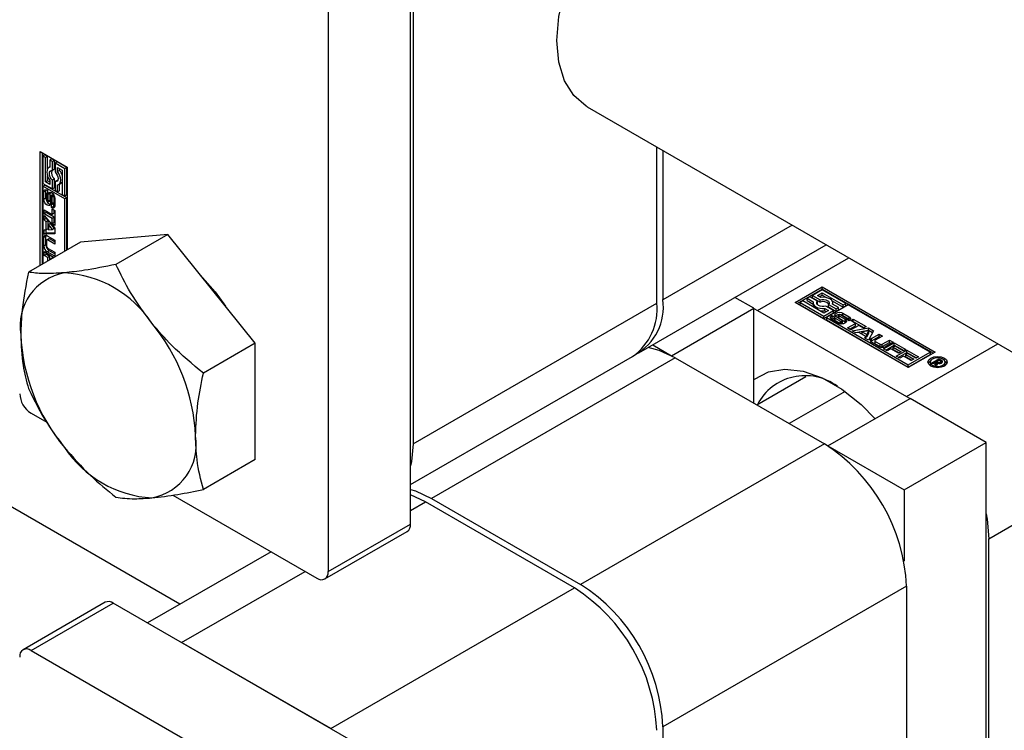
# Model space of a CAD drawing. Header units: millimetres. Extents: x 0 to 25230, y 0 to 17820.
# Tile 184 of 244: x 17348 to 17415, y 10635 to 10683. Entities that reach past the tile are written whole.
import ezdxf

# ---------------------------------------------------------------- set-up
doc = ezdxf.new("R2010")
doc.units = ezdxf.units.MM
doc.linetypes.add('SLD-Sólida', pattern=[0])

msp = doc.modelspace()

# ---------------------------------------------------------------- linework, layer by layer
at = {"color": 7, "linetype": 'SLD-Sólida', "lineweight": 25, "ltscale": 30}
for p, q in [((17358.592, 10643.239), (16303.763, 11252.178)), ((17374.449, 10648.752), (17374.449, 10704.113)), ((17368.792, 10700.848), (17368.792, 10645.486)), ((17374.626, 10698.377), (17374.626, 10654.284)), ((17386.597, 10677.467), (18472.233, 10050.743)), ((17391.385, 10663.958), (17391.385, 10674.703)), ((17391.809, 10674.458), (17391.809, 10664.203)), ((17348.993, 10674.39), (17350.85, 10673.318)), ((17348.993, 10666.558), (17348.993, 10674.39)), ((17349.135, 10674.308), (17349.135, 10666.639)), ((17349.31, 10674.168), (17349.169, 10674.086)), ((17349.169, 10674.086), (17349.169, 10672.208)), ((17349.344, 10673.985), (17349.169, 10674.086)), ((17349.485, 10674.067), (17349.31, 10674.168)), ((17349.485, 10674.067), (17349.344, 10673.985)), ((17349.344, 10672.309), (17349.344, 10673.985)), ((17349.485, 10673.187), (17349.485, 10674.067)), ((17349.8, 10673.885), (17349.659, 10673.803)), ((17349.659, 10673.803), (17349.659, 10673.324)), ((17349.834, 10673.702), (17349.659, 10673.803)), ((17349.976, 10673.784), (17349.8, 10673.885)), ((17349.976, 10673.784), (17349.834, 10673.702)), ((17349.976, 10673.176), (17349.976, 10673.784)), ((17349.659, 10673.34), (17349.584, 10673.297)), ((17349.834, 10673.095), (17349.834, 10673.702)), ((17349.976, 10673.176), (17349.834, 10673.095)), ((17350.151, 10673.683), (17350.009, 10673.601)), ((17350.009, 10673.601), (17350.009, 10672.994)), ((17350.675, 10673.217), (17350.009, 10673.601)), ((17350.816, 10673.298), (17350.151, 10673.683)), ((17350.185, 10673.298), (17350.5, 10673.116)), ((17350.185, 10673.021), (17350.185, 10673.298)), ((17350.326, 10673.102), (17350.185, 10673.021)), ((17350.326, 10673.102), (17350.326, 10673.216)), ((17350.5, 10673.116), (17350.5, 10671.439)), ((17350.816, 10673.298), (17350.675, 10673.217)), ((17350.675, 10671.338), (17350.675, 10673.217)), ((17350.816, 10671.42), (17350.816, 10673.298)), ((17350.85, 10673.318), (17350.85, 10667.629)), ((17349.485, 10672.39), (17349.485, 10672.741)), ((17349.976, 10672.513), (17349.834, 10672.431)), ((17349.834, 10671.823), (17349.834, 10672.431)), ((17349.976, 10671.905), (17349.976, 10672.513)), ((17349.169, 10672.208), (17349.834, 10671.823)), ((17349.169, 10672.005), (17349.31, 10672.087)), ((17350.675, 10671.136), (17349.169, 10672.005)), ((17349.169, 10672.005), (17349.169, 10666.659)), ((17350.816, 10671.217), (17349.31, 10672.087)), ((17349.485, 10672.39), (17349.344, 10672.309)), ((17349.659, 10672.127), (17349.344, 10672.309)), ((17349.659, 10672.29), (17349.485, 10672.39)), ((17349.659, 10672.404), (17349.659, 10672.127)), ((17349.976, 10671.905), (17349.834, 10671.823)), ((17350.151, 10672.411), (17350.009, 10672.33)), ((17350.009, 10672.33), (17350.009, 10671.722)), ((17350.193, 10672.406), (17350.151, 10672.411)), ((17350.185, 10671.621), (17350.185, 10672.1)), ((17350.259, 10672.128), (17350.401, 10672.209)), ((17350.326, 10671.703), (17350.326, 10672.166)), ((17349.385, 10671.688), (17349.243, 10671.606)), ((17349.243, 10671.101), (17349.243, 10671.606)), ((17349.385, 10671.183), (17349.243, 10671.101)), ((17349.385, 10671.183), (17349.385, 10671.688)), ((17349.433, 10671.46), (17349.433, 10671.028)), ((17349.483, 10671.542), (17349.456, 10671.527)), ((17349.483, 10671.54), (17349.466, 10671.53)), ((17349.483, 10671.528), (17349.48, 10671.526)), ((17349.483, 10671.524), (17349.48, 10671.526)), ((17349.483, 10671.733), (17349.483, 10671.524)), ((17349.53, 10670.968), (17349.54, 10671.436)), ((17349.682, 10671.517), (17349.54, 10671.436)), ((17349.672, 10671.05), (17349.682, 10671.517)), ((17349.695, 10671.598), (17349.682, 10671.517)), ((17349.713, 10671.3), (17349.703, 10670.829)), ((17349.878, 10671.447), (17349.737, 10671.365)), ((17349.881, 10671.448), (17349.74, 10671.367)), ((17349.903, 10671.445), (17349.762, 10671.364)), ((17349.924, 10671.413), (17349.787, 10671.335)), ((17349.944, 10671.372), (17349.803, 10671.29)), ((17349.949, 10671.33), (17349.807, 10671.249)), ((17349.807, 10670.816), (17349.807, 10671.249)), ((17349.949, 10670.898), (17349.949, 10671.33)), ((17350, 10671.171), (17350, 10670.666)), ((17350.009, 10671.722), (17350.185, 10671.621)), ((17350.326, 10671.703), (17350.185, 10671.621)), ((17350.5, 10671.439), (17350.675, 10671.338)), ((17350.816, 10671.42), (17350.675, 10671.338)), ((17350.816, 10671.217), (17350.675, 10671.136)), ((17350.675, 10667.528), (17350.675, 10671.136)), ((17350.816, 10667.61), (17350.816, 10671.217)), ((17349.267, 10670.392), (17349.82, 10670.072)), ((17349.267, 10670.116), (17349.267, 10670.392)), ((17349.503, 10670.906), (17349.645, 10670.988)), ((17349.646, 10670.988), (17349.504, 10670.907)), ((17349.662, 10671.007), (17349.52, 10670.926)), ((17349.672, 10671.05), (17349.53, 10670.968)), ((17349.645, 10670.988), (17349.646, 10670.988)), ((17349.759, 10670.54), (17349.759, 10670.75)), ((17349.9, 10670.622), (17349.759, 10670.54)), ((17349.785, 10670.749), (17349.926, 10670.831)), ((17349.936, 10670.842), (17349.795, 10670.761)), ((17349.946, 10670.867), (17349.804, 10670.786)), ((17349.949, 10670.898), (17349.807, 10670.816)), ((17349.82, 10670.447), (17349.999, 10670.344)), ((17349.82, 10670.072), (17349.82, 10670.447)), ((17349.9, 10670.816), (17349.9, 10670.622)), ((17349.409, 10670.197), (17349.267, 10670.116)), ((17349.82, 10669.797), (17349.267, 10670.116)), ((17349.267, 10670.003), (17349.999, 10669.131)), ((17349.267, 10669.708), (17349.267, 10670.003)), ((17349.409, 10669.79), (17349.267, 10669.708)), ((17349.39, 10669.561), (17349.267, 10669.708)), ((17349.409, 10670.197), (17349.409, 10670.31)), ((17349.961, 10669.878), (17349.409, 10670.197)), ((17349.409, 10669.79), (17349.409, 10669.834)), ((17349.531, 10669.643), (17349.409, 10669.79)), ((17349.961, 10670.154), (17349.82, 10670.072)), ((17349.961, 10669.878), (17349.82, 10669.797)), ((17349.82, 10669.422), (17349.82, 10669.797)), ((17349.961, 10670.154), (17349.961, 10670.365)), ((17349.961, 10669.503), (17349.961, 10669.878)), ((17349.999, 10670.344), (17349.999, 10669.319)), ((17349.531, 10669.643), (17349.39, 10669.561)), ((17349.39, 10669.005), (17349.39, 10669.561)), ((17349.531, 10669.087), (17349.39, 10669.005)), ((17349.531, 10669.087), (17349.531, 10669.643)), ((17349.691, 10669.455), (17349.549, 10669.373)), ((17349.839, 10669.024), (17349.549, 10669.373)), ((17349.549, 10669.373), (17349.549, 10669.01)), ((17349.981, 10669.106), (17349.691, 10669.455)), ((17349.961, 10669.503), (17349.82, 10669.422)), ((17349.999, 10669.319), (17349.82, 10669.422)), ((17349.981, 10669.106), (17349.839, 10669.024)), ((17349.999, 10669.482), (17349.961, 10669.503)), ((17349.999, 10669.131), (17349.999, 10668.732)), ((17400.691, 10669.331), (17391.809, 10664.203)), ((17349.386, 10668.552), (17349.244, 10668.471)), ((17349.244, 10667.886), (17349.244, 10668.471)), ((17349.267, 10669), (17349.39, 10669.005)), ((17349.267, 10668.705), (17349.267, 10669)), ((17349.409, 10668.787), (17349.267, 10668.705)), ((17349.999, 10668.732), (17349.267, 10668.705)), ((17349.386, 10667.967), (17349.386, 10668.552)), ((17349.409, 10668.787), (17349.409, 10669.016)), ((17349.999, 10668.809), (17349.409, 10668.787)), ((17349.587, 10668.397), (17349.445, 10668.316)), ((17349.471, 10668.601), (17349.999, 10668.296)), ((17349.638, 10668.392), (17349.497, 10668.31)), ((17349.549, 10669.01), (17349.839, 10669.024)), ((17349.999, 10668.184), (17349.638, 10668.392)), ((17357.762, 10668.687), (17351.751, 10668.15)), ((17357.762, 10668.687), (17354.197, 10666.629)), ((17363.772, 10661.21), (17357.762, 10668.687)), ((17351.751, 10668.15), (17348.187, 10666.092)), ((17349.386, 10667.967), (17349.244, 10667.886)), ((17349.424, 10668.269), (17349.424, 10667.88)), ((17349.999, 10668.021), (17349.497, 10668.31)), ((17349.497, 10667.754), (17349.999, 10667.465)), ((17349.999, 10668.296), (17349.999, 10668.021)), ((17390.152, 10660.54), (17403.035, 10667.978)), ((17349.267, 10667.515), (17349.959, 10667.115)), ((17349.267, 10667.241), (17349.267, 10667.515)), ((17349.409, 10667.323), (17349.267, 10667.241)), ((17349.516, 10667.097), (17349.267, 10667.241)), ((17349.409, 10667.323), (17349.409, 10667.433)), ((17349.658, 10667.179), (17349.409, 10667.323)), ((17349.612, 10667.575), (17349.471, 10667.494)), ((17349.999, 10667.189), (17349.471, 10667.494)), ((17349.658, 10667.179), (17349.516, 10667.097)), ((17349.516, 10666.86), (17349.516, 10667.097)), ((17349.999, 10667.352), (17349.612, 10667.575)), ((17349.658, 10666.941), (17349.658, 10667.179)), ((17349.837, 10667.076), (17349.695, 10666.994)), ((17349.864, 10667.06), (17349.837, 10667.076)), ((17349.999, 10667.465), (17349.999, 10667.189)), ((17398.314, 10663.465), (17404.583, 10667.084)), ((17349.722, 10666.978), (17349.695, 10666.994)), ((17349.695, 10666.994), (17349.695, 10666.963)), ((17400.895, 10664.016), (17402.752, 10665.088)), ((17402.752, 10665.088), (17410.53, 10660.597)), ((17402.752, 10664.924), (17402.752, 10665.088)), ((17398.067, 10663.608), (17396.766, 10664.359)), ((17401.037, 10663.934), (17402.752, 10664.924)), ((17401.911, 10664.4), (17401.736, 10664.299)), ((17401.736, 10664.299), (17402.151, 10664.059)), ((17401.736, 10664.135), (17401.736, 10664.299)), ((17402.437, 10664.096), (17401.911, 10664.4)), ((17402.752, 10664.885), (17402.086, 10664.501)), ((17402.086, 10664.501), (17402.612, 10664.197)), ((17402.086, 10664.338), (17402.086, 10664.501)), ((17402.086, 10664.338), (17402.612, 10664.034)), ((17402.437, 10664.501), (17402.752, 10664.683)), ((17402.676, 10664.363), (17402.437, 10664.501)), ((17402.578, 10664.419), (17402.752, 10664.52)), ((17410.388, 10660.516), (17402.752, 10664.924)), ((17404.379, 10663.946), (17402.752, 10664.885)), ((17402.752, 10664.683), (17404.203, 10663.845)), ((17402.752, 10664.52), (17402.752, 10664.683)), ((17402.752, 10664.52), (17403.055, 10664.344)), ((17374.626, 10654.284), (17391.385, 10663.958)), ((17408.673, 10659.526), (17400.895, 10664.016)), ((17401.421, 10664.117), (17401.245, 10664.016)), ((17401.245, 10664.016), (17402.872, 10663.077)), ((17401.245, 10663.852), (17401.245, 10664.016)), ((17401.245, 10663.852), (17402.872, 10662.913)), ((17402.872, 10663.279), (17401.421, 10664.117)), ((17401.736, 10664.135), (17402.137, 10663.904)), ((17402.137, 10663.981), (17402.137, 10663.818)), ((17402.411, 10663.899), (17402.437, 10663.933)), ((17402.437, 10663.933), (17402.437, 10664.096)), ((17402.612, 10664.034), (17402.612, 10664.197)), ((17403.538, 10663.461), (17403.012, 10663.764)), ((17404.554, 10663.845), (17403.048, 10662.975)), ((17403.187, 10663.866), (17403.713, 10663.562)), ((17403.187, 10663.702), (17403.187, 10663.866)), ((17403.187, 10663.702), (17403.713, 10663.399)), ((17403.442, 10664.121), (17404.203, 10663.682)), ((17403.888, 10663.663), (17403.473, 10663.903)), ((17403.487, 10663.895), (17403.487, 10663.981)), ((17403.713, 10663.562), (17403.888, 10663.663)), ((17403.888, 10663.5), (17403.888, 10663.663)), ((17404.203, 10663.845), (17404.379, 10663.946)), ((17404.203, 10663.682), (17404.203, 10663.845)), ((17404.203, 10663.682), (17404.379, 10663.783)), ((17404.379, 10663.783), (17404.379, 10663.946)), ((17410.179, 10660.597), (17404.554, 10663.845)), ((17392.41, 10660.342), (17398.067, 10663.608)), ((17398.067, 10657.076), (17398.067, 10663.608)), ((17398.067, 10663.601), (17398.314, 10663.465)), ((17398.314, 10663.465), (17408.567, 10657.546)), ((17402.872, 10663.077), (17403.538, 10663.461)), ((17403.188, 10663.461), (17402.872, 10663.279)), ((17402.872, 10662.913), (17403.538, 10663.297)), ((17402.872, 10662.913), (17402.872, 10663.077)), ((17402.948, 10663.599), (17403.188, 10663.461)), ((17402.948, 10663.436), (17402.948, 10663.599)), ((17402.948, 10663.436), (17403.046, 10663.379)), ((17403.048, 10662.975), (17408.673, 10659.728)), ((17403.048, 10662.975), (17403.048, 10662.812)), ((17403.441, 10663.112), (17403.622, 10663.007)), ((17403.441, 10662.948), (17403.441, 10663.112)), ((17403.441, 10662.948), (17403.606, 10662.853)), ((17403.538, 10663.297), (17403.538, 10663.461)), ((17403.606, 10662.985), (17403.606, 10662.822)), ((17403.607, 10662.814), (17403.607, 10662.978)), ((17403.622, 10663.007), (17403.618, 10663.005)), ((17403.624, 10662.79), (17403.624, 10662.953)), ((17403.713, 10663.399), (17403.713, 10663.562)), ((17403.713, 10663.399), (17403.888, 10663.5)), ((17404.127, 10662.77), (17403.727, 10663.012)), ((17403.886, 10663.147), (17403.886, 10662.984)), ((17403.892, 10662.966), (17403.892, 10663.129)), ((17403.91, 10662.945), (17403.91, 10663.108)), ((17403.931, 10663.094), (17404.333, 10662.85)), ((17403.931, 10662.931), (17403.931, 10663.094)), ((17404.396, 10662.934), (17404.022, 10663.15)), ((17404.186, 10663.278), (17404.623, 10663.026)), ((17404.186, 10663.115), (17404.186, 10663.278)), ((17404.186, 10663.115), (17404.623, 10662.863)), ((17404.623, 10662.863), (17404.623, 10663.026)), ((17403.048, 10662.812), (17408.673, 10659.564)), ((17403.868, 10662.588), (17403.431, 10662.84)), ((17403.652, 10662.932), (17404.027, 10662.716)), ((17403.652, 10662.769), (17403.652, 10662.932)), ((17403.652, 10662.769), (17404.027, 10662.553)), ((17403.931, 10662.931), (17404.333, 10662.687)), ((17404.027, 10662.553), (17404.027, 10662.716)), ((17404.079, 10662.533), (17404.079, 10662.695)), ((17404.128, 10662.534), (17404.128, 10662.69)), ((17404.167, 10662.552), (17404.167, 10662.716)), ((17404.333, 10662.687), (17404.333, 10662.85)), ((17404.39, 10662.639), (17404.333, 10662.687)), ((17404.611, 10662.754), (17404.429, 10662.859)), ((17404.442, 10662.852), (17404.442, 10662.873)), ((17404.443, 10662.851), (17404.443, 10662.881)), ((17404.494, 10662.254), (17405.047, 10662.573)), ((17404.636, 10662.172), (17405.047, 10662.41)), ((17404.723, 10662.76), (17404.902, 10662.863)), ((17405.047, 10662.573), (17404.723, 10662.76)), ((17405.286, 10662.435), (17404.733, 10662.116)), ((17404.864, 10662.679), (17404.902, 10662.7)), ((17404.902, 10662.863), (17405.789, 10662.351)), ((17404.902, 10662.7), (17404.902, 10662.863)), ((17404.902, 10662.7), (17405.648, 10662.269)), ((17405.047, 10662.41), (17405.047, 10662.573)), ((17405.611, 10662.248), (17405.286, 10662.435)), ((17405.789, 10662.351), (17405.611, 10662.248)), ((17404.733, 10662.116), (17404.494, 10662.254)), ((17404.831, 10662.06), (17405.951, 10662.257)), ((17405.086, 10661.912), (17404.831, 10662.06)), ((17405.048, 10661.935), (17405.951, 10662.094)), ((17405.274, 10661.945), (17405.086, 10661.912)), ((17405.756, 10661.667), (17405.274, 10661.945)), ((17405.965, 10662.066), (17405.517, 10661.989)), ((17405.517, 10661.826), (17405.517, 10661.989)), ((17405.517, 10661.989), (17405.832, 10661.807)), ((17405.517, 10661.826), (17405.832, 10661.644)), ((17405.699, 10661.558), (17405.756, 10661.667)), ((17405.756, 10661.526), (17405.756, 10661.667)), ((17405.832, 10661.807), (17405.965, 10662.066)), ((17405.832, 10661.644), (17405.965, 10661.902)), ((17405.832, 10661.644), (17405.832, 10661.807)), ((17405.951, 10662.257), (17406.297, 10662.058)), ((17405.951, 10662.094), (17405.951, 10662.257)), ((17405.951, 10662.094), (17406.231, 10661.933)), ((17406.297, 10662.058), (17405.955, 10661.411)), ((17405.965, 10661.902), (17405.965, 10662.066)), ((17406.146, 10661.535), (17406.674, 10661.84)), ((17406.146, 10661.372), (17406.674, 10661.677)), ((17406.913, 10661.702), (17406.411, 10661.412)), ((17406.674, 10661.84), (17406.913, 10661.702)), ((17406.674, 10661.677), (17406.674, 10661.84)), ((17406.674, 10661.677), (17406.772, 10661.62)), ((17363.772, 10661.21), (17360.208, 10659.153)), ((17363.772, 10653.196), (17363.772, 10661.21)), ((17391.109, 10661.093), (17392.41, 10660.342)), ((17405.955, 10661.411), (17405.699, 10661.558)), ((17406.146, 10661.372), (17406.146, 10661.535)), ((17406.653, 10660.981), (17406.146, 10661.274)), ((17406.381, 10661.37), (17406.381, 10661.207)), ((17406.411, 10661.329), (17406.748, 10661.134)), ((17406.411, 10661.165), (17406.411, 10661.329)), ((17406.411, 10661.165), (17406.748, 10660.971)), ((17406.748, 10660.971), (17406.748, 10661.134)), ((17406.893, 10661.134), (17407.395, 10661.424)), ((17406.893, 10660.971), (17407.395, 10661.261)), ((17406.893, 10660.971), (17406.893, 10661.134)), ((17406.986, 10660.816), (17407.717, 10661.238)), ((17407.634, 10661.286), (17407.106, 10660.981)), ((17407.127, 10660.734), (17407.717, 10661.075)), ((17407.395, 10661.424), (17407.634, 10661.286)), ((17407.395, 10661.261), (17407.395, 10661.424)), ((17407.395, 10661.261), (17407.492, 10661.205)), ((17407.775, 10660.998), (17407.651, 10660.926)), ((17407.651, 10660.926), (17408.186, 10660.617)), ((17407.651, 10660.763), (17407.651, 10660.926)), ((17407.717, 10661.238), (17408.517, 10660.776)), ((17407.717, 10661.075), (17407.717, 10661.238)), ((17407.717, 10661.075), (17408.376, 10660.694)), ((17408.339, 10660.673), (17407.775, 10660.998)), ((17408.567, 10657.546), (17414.836, 10661.165)), ((17374.449, 10651.476), (17389.727, 10660.295)), ((17392.41, 10660.342), (17392.41, 10660.336)), ((17407.223, 10660.679), (17406.986, 10660.816)), ((17407.472, 10660.823), (17407.223, 10660.679)), ((17408.008, 10660.514), (17407.472, 10660.823)), ((17407.651, 10660.763), (17408.045, 10660.535)), ((17407.856, 10660.314), (17408.587, 10660.736)), ((17408.093, 10660.177), (17407.856, 10660.314)), ((17407.997, 10660.232), (17408.587, 10660.572)), ((17408.186, 10660.617), (17408.008, 10660.514)), ((17408.342, 10660.321), (17408.093, 10660.177)), ((17408.517, 10660.776), (17408.339, 10660.673)), ((17408.878, 10660.011), (17408.342, 10660.321)), ((17408.645, 10660.496), (17408.52, 10660.424)), ((17408.52, 10660.424), (17409.056, 10660.114)), ((17408.52, 10660.26), (17408.52, 10660.424)), ((17408.52, 10660.26), (17408.915, 10660.033)), ((17408.587, 10660.736), (17409.387, 10660.274)), ((17408.587, 10660.572), (17408.587, 10660.736)), ((17408.587, 10660.572), (17409.246, 10660.192)), ((17409.208, 10660.171), (17408.645, 10660.496)), ((17410.53, 10660.597), (17408.673, 10659.526)), ((17408.673, 10659.728), (17410.179, 10660.597)), ((17408.673, 10659.564), (17410.179, 10660.434)), ((17409.387, 10660.274), (17409.208, 10660.171)), ((17410.179, 10660.597), (17410.179, 10660.434)), ((17392.657, 10660.199), (17375.899, 10650.525)), ((17392.657, 10660.199), (17402.91, 10654.28)), ((17408.673, 10659.564), (17408.673, 10659.728)), ((17409.056, 10660.114), (17408.878, 10660.011)), ((17410.183, 10659.906), (17410.183, 10659.742)), ((17410.183, 10659.742), (17410.212, 10659.644)), ((17410.285, 10659.842), (17410.792, 10660.135)), ((17410.385, 10659.785), (17410.285, 10659.842)), ((17410.62, 10659.921), (17410.385, 10659.785)), ((17410.517, 10659.708), (17410.62, 10659.921)), ((17410.633, 10659.642), (17410.517, 10659.708)), ((17410.579, 10659.673), (17410.62, 10659.757)), ((17410.62, 10659.757), (17410.62, 10659.921)), ((17410.62, 10659.872), (17410.643, 10659.885)), ((17410.703, 10659.827), (17410.633, 10659.642)), ((17410.809, 10660.03), (17410.643, 10659.934)), ((17410.643, 10659.934), (17410.666, 10659.921)), ((17410.643, 10659.771), (17410.643, 10659.934)), ((17410.643, 10659.771), (17410.666, 10659.757)), ((17410.666, 10659.757), (17410.666, 10659.921)), ((17410.666, 10659.757), (17410.675, 10659.752)), ((17410.782, 10659.808), (17410.782, 10659.882)), ((17410.792, 10660.135), (17410.959, 10660.039)), ((17410.792, 10660.02), (17410.792, 10660.135)), ((17410.845, 10660.009), (17410.809, 10660.03)), ((17410.858, 10660.001), (17410.845, 10660.009)), ((17410.87, 10659.993), (17410.858, 10660.001)), ((17410.864, 10659.809), (17410.864, 10659.898)), ((17410.896, 10659.815), (17410.896, 10659.919)), ((17410.908, 10659.818), (17410.908, 10659.944)), ((17410.908, 10659.904), (17410.959, 10659.875)), ((17410.959, 10659.875), (17410.959, 10660.039)), ((17411.016, 10659.877), (17411.016, 10659.993)), ((17411.179, 10659.644), (17411.208, 10659.742)), ((17411.208, 10659.742), (17411.208, 10659.906)), ((17398.258, 10656.966), (17401.626, 10658.91)), ((17404.332, 10657.884), (17400.499, 10655.672)), ((17408.567, 10657.546), (17408.81, 10657.4)), ((17403.158, 10654.137), (17408.815, 10657.403)), ((17414.047, 10654.382), (17408.815, 10657.403)), ((17348.357, 10656.385), (17349.436, 10655.762)), ((17402.91, 10654.28), (17386.152, 10644.606)), ((17403.158, 10654.137), (17408.39, 10651.117)), ((17403.158, 10654.137), (17403.158, 10654.131)), ((17408.39, 10651.117), (17414.047, 10654.382)), ((17414.047, 10611.225), (17414.047, 10654.382)), ((17414.224, 10647.748), (17426.151, 10654.633)), ((17363.772, 10653.196), (17360.208, 10651.138)), ((17358.111, 10650.754), (17368.015, 10645.037)), ((17375.475, 10650.28), (17374.449, 10650.763)), ((17408.39, 10651.117), (17408.39, 10646.204)), ((17374.449, 10649.688), (17375.475, 10650.28)), ((17385.728, 10644.361), (17375.475, 10650.28)), ((17375.899, 10650.525), (17386.152, 10644.606)), ((17368.792, 10645.486), (17374.449, 10648.752)), ((17368.565, 10644.982), (17374.221, 10648.248)), ((17414.224, 10611.123), (17414.224, 10647.748)), ((17364.861, 10646.858), (17356.373, 10641.958)), ((17358.716, 10640.605), (17367.204, 10645.505)), ((17368.969, 10634.686), (17385.728, 10644.361)), ((17408.567, 10644.482), (17391.809, 10634.808)), ((17408.567, 10644.482), (17408.567, 10614.388)), ((17353.464, 10643.374), (17347.807, 10640.109)), ((17348.357, 10640.054), (17354.014, 10643.32)), ((17373.671, 10631.972), (17354.014, 10643.32)), ((17368.969, 10634.686), (17358.716, 10640.605)), ((17348.357, 10640.054), (17368.015, 10628.706)), ((17391.809, 10634.808), (17391.809, 10620.923))]:
    msp.add_line(p, q, dxfattribs=at)
at = {"color": 7, "linetype": 'SLD-Sólida', "lineweight": 25, "ltscale": 30, "flags": 128}
for points in [[(17386.597, 10677.467), (17386.522, 10677.511), (17385.673, 10678.248), (17385.044, 10679.276), (17384.656, 10680.558), (17384.526, 10682.045), (17384.656, 10683.684), (17385.044, 10685.412), (17385.673, 10687.168), (17386.522, 10688.884), (17387.559, 10690.499), (17388.744, 10691.952), (17390.036, 10693.19), (17391.385, 10694.167)], [(17349.659, 10673.324), (17349.57, 10673.288), (17349.501, 10673.216), (17349.459, 10673.114), (17349.444, 10672.988), (17349.459, 10672.845), (17349.501, 10672.694), (17349.57, 10672.544), (17349.659, 10672.404)], [(17349.834, 10672.431), (17349.748, 10672.529), (17349.68, 10672.645), (17349.636, 10672.768), (17349.621, 10672.886), (17349.636, 10672.986), (17349.68, 10673.058), (17349.748, 10673.096), (17349.834, 10673.095)], [(17350.009, 10672.994), (17350.095, 10672.896), (17350.163, 10672.779), (17350.207, 10672.656), (17350.222, 10672.539), (17350.207, 10672.439), (17350.163, 10672.366), (17350.095, 10672.329), (17350.009, 10672.33)], [(17350.185, 10672.1), (17350.274, 10672.137), (17350.342, 10672.208), (17350.385, 10672.31), (17350.399, 10672.437), (17350.385, 10672.58), (17350.342, 10672.731), (17350.274, 10672.881), (17350.185, 10673.021)], [(17349.243, 10671.606), (17349.248, 10671.657), (17349.262, 10671.7), (17349.284, 10671.734), (17349.314, 10671.757), (17349.351, 10671.769), (17349.392, 10671.768), (17349.437, 10671.756), (17349.483, 10671.733)], [(17349.397, 10671.768), (17349.389, 10671.738), (17349.385, 10671.688)], [(17349.703, 10670.829), (17349.684, 10670.74), (17349.633, 10670.685), (17349.558, 10670.673), (17349.47, 10670.705), (17349.383, 10670.776), (17349.31, 10670.876), (17349.26, 10670.99), (17349.243, 10671.101)], [(17349.385, 10671.183), (17349.402, 10671.072), (17349.44, 10670.978)], [(17349.54, 10671.436), (17349.557, 10671.527), (17349.607, 10671.585), (17349.682, 10671.6), (17349.77, 10671.57), (17349.858, 10671.499), (17349.933, 10671.398), (17349.983, 10671.283), (17350, 10671.171)], [(17349.881, 10671.448), (17349.879, 10671.447), (17349.878, 10671.447)], [(17349.944, 10671.372), (17349.943, 10671.377), (17349.942, 10671.381)], [(17349.462, 10670.927), (17349.467, 10670.92), (17349.472, 10670.915), (17349.478, 10670.91), (17349.484, 10670.907), (17349.49, 10670.905), (17349.495, 10670.904), (17349.5, 10670.904), (17349.504, 10670.907)], [(17350, 10670.666), (17349.995, 10670.615), (17349.981, 10670.572), (17349.959, 10670.538), (17349.929, 10670.515), (17349.892, 10670.503), (17349.85, 10670.504), (17349.805, 10670.516), (17349.759, 10670.54)], [(17349.9, 10670.622), (17349.946, 10670.598), (17349.987, 10670.586)], [(17349.398, 10668.629), (17349.39, 10668.601), (17349.386, 10668.552)], [(17359.979, 10665.906), (17361.029, 10664.734), (17361.734, 10663.745)], [(17403.473, 10663.903), (17403.486, 10663.998), (17403.459, 10664.093), (17403.391, 10664.181), (17403.289, 10664.256), (17403.158, 10664.315), (17403.006, 10664.354), (17402.842, 10664.37), (17402.676, 10664.363)], [(17402.151, 10664.059), (17402.138, 10663.964), (17402.165, 10663.869), (17402.232, 10663.781), (17402.335, 10663.705), (17402.466, 10663.646), (17402.618, 10663.608), (17402.782, 10663.592), (17402.948, 10663.599)], [(17403.012, 10663.764), (17402.884, 10663.739), (17402.749, 10663.738), (17402.621, 10663.762), (17402.511, 10663.807), (17402.432, 10663.871), (17402.392, 10663.945), (17402.393, 10664.023), (17402.437, 10664.096)], [(17402.612, 10664.197), (17402.74, 10664.223), (17402.875, 10664.224), (17403.003, 10664.2), (17403.113, 10664.154), (17403.192, 10664.091), (17403.232, 10664.017), (17403.231, 10663.939), (17403.187, 10663.866)], [(17403.431, 10662.84), (17403.389, 10662.87), (17403.359, 10662.903), (17403.341, 10662.939), (17403.336, 10662.977), (17403.344, 10663.015), (17403.365, 10663.051), (17403.397, 10663.083), (17403.441, 10663.112)], [(17403.441, 10662.948), (17403.397, 10662.92), (17403.368, 10662.891)], [(17403.727, 10663.012), (17403.656, 10663.073), (17403.631, 10663.145), (17403.655, 10663.217), (17403.725, 10663.278), (17403.831, 10663.319), (17403.955, 10663.333), (17404.08, 10663.319), (17404.186, 10663.278)], [(17404.186, 10663.115), (17404.08, 10663.156), (17403.975, 10663.17)], [(17404.623, 10663.026), (17404.665, 10662.996), (17404.695, 10662.963), (17404.713, 10662.926), (17404.718, 10662.888), (17404.71, 10662.851), (17404.689, 10662.815), (17404.655, 10662.782), (17404.611, 10662.754)], [(17404.333, 10662.85), (17404.401, 10662.789), (17404.423, 10662.717), (17404.396, 10662.646), (17404.325, 10662.586), (17404.219, 10662.547), (17404.096, 10662.533), (17403.972, 10662.547), (17403.868, 10662.588)], [(17404.128, 10662.69), (17404.136, 10662.691), (17404.144, 10662.693), (17404.151, 10662.696), (17404.157, 10662.699), (17404.161, 10662.703), (17404.165, 10662.707), (17404.167, 10662.712), (17404.167, 10662.717)], [(17404.686, 10662.811), (17404.665, 10662.833), (17404.623, 10662.863)], [(17392.657, 10660.199), (17391.554, 10660.711), (17390.793, 10660.91)], [(17406.146, 10661.372), (17406.107, 10661.344), (17406.086, 10661.323)], [(17410.227, 10660.176), (17410.442, 10660.259), (17410.695, 10660.288), (17410.949, 10660.259), (17411.164, 10660.176), (17411.307, 10660.052), (17411.358, 10659.906), (17411.307, 10659.759), (17411.164, 10659.635), (17410.949, 10659.552), (17410.695, 10659.523), (17410.442, 10659.552), (17410.227, 10659.635), (17410.084, 10659.759), (17410.033, 10659.906), (17410.084, 10660.052), (17410.227, 10660.176)], [(17410.048, 10659.824), (17410.084, 10659.889), (17410.212, 10660.004)], [(17410.333, 10660.115), (17410.222, 10660.019), (17410.183, 10659.906), (17410.222, 10659.792), (17410.333, 10659.696), (17410.499, 10659.632), (17410.695, 10659.61), (17410.891, 10659.632), (17411.058, 10659.696), (17411.169, 10659.792), (17411.208, 10659.906), (17411.169, 10660.019), (17411.058, 10660.115), (17410.891, 10660.179), (17410.695, 10660.201), (17410.499, 10660.179), (17410.333, 10660.115)], [(17411.179, 10660.004), (17411.307, 10659.889), (17411.342, 10659.824)], [(17398.067, 10658.708), (17398.097, 10658.731), (17399.07, 10659.24), (17400.201, 10659.427), (17401.449, 10659.283), (17402.769, 10658.815), (17404.113, 10658.039), (17405.433, 10656.983), (17406.398, 10656.008)], [(17374.626, 10654.284), (17374.517, 10653.072), (17374.449, 10652.766)], [(17374.449, 10651.143), (17374.795, 10651.036), (17375.899, 10650.525)], [(17414.047, 10649.47), (17414.115, 10649.085), (17414.224, 10647.748)]]:
    msp.add_lwpolyline(points, dxfattribs=at)
at = {"color": 7, "linetype": 'SLD-Sólida', "lineweight": 25, "ltscale": 900}
for centre, radius, start, end in [((17350.306, 10672.938), 0.539, 162.47918, 232.20134), ((17349.417, 10672.421), 1.136, 17.62276, 36.85666), ((17350.272, 10672.425), 0.252, 300.83916, 334.98006), ((17349.583, 10671.461), 0.15, 166.77154, 180.43091), ((17349.499, 10671.482), 0.0626, 140.0764, 167.52498), ((17349.468, 10671.506), 0.0236, 94.9954, 138.51517), ((17349.466, 10671.502), 0.0274, 60.08732, 89.71993), ((17349.891, 10671.297), 0.178, 170.91274, 178.94532), ((17349.807, 10671.309), 0.093, 153.22709, 170.37182), ((17349.754, 10671.336), 0.0335, 114.5698, 153.90789), ((17349.748, 10671.345), 0.0237, 52.98428, 110.20266), ((17349.726, 10671.307), 0.067, 24.24361, 57.38086), ((17349.63, 10671.255), 0.176, 11.43201, 26.7326), ((17349.605, 10671.247), 0.202, 0.3674, 12.23693), ((17349.889, 10671.427), 0.0226, 58.74806, 110.84369), ((17349.746, 10671.329), 0.202, 0.3674, 12.23693), ((17349.646, 10671.03), 0.213, 180.60223, 195.82321), ((17349.59, 10671.012), 0.153, 195.03494, 213.49082), ((17349.791, 10671.109), 0.367, 213.48346, 254.12525), ((17349.48, 10670.943), 0.0436, 303.49718, 336.98537), ((17349.406, 10670.974), 0.124, 337.05956, 357.09482), ((17349.622, 10671.025), 0.0436, 303.49718, 336.98537), ((17349.547, 10671.056), 0.124, 337.05956, 357.09482), ((17349.773, 10670.772), 0.0258, 236.84942, 278.18671), ((17349.772, 10670.772), 0.026, 281.16512, 333.60613), ((17349.734, 10670.797), 0.0708, 328.7073, 350.44772), ((17349.654, 10670.816), 0.154, 348.72599, 0.31483), ((17349.912, 10670.854), 0.027, 300.62512, 333.08952), ((17349.876, 10670.879), 0.0708, 328.7073, 350.44772), ((17349.795, 10670.897), 0.154, 348.72599, 0.31483), ((17349.382, 10668.493), 0.14, 50.79671, 189.21404), ((17349.608, 10668.35), 0.0516, 54.38183, 114.31395), ((17349.736, 10667.908), 0.492, 182.60548, 237.39452), ((17349.877, 10667.99), 0.492, 182.60548, 237.39452), ((17349.468, 10668.276), 0.0448, 50.79671, 189.21404), ((17349.582, 10667.887), 0.158, 182.60548, 237.39452), ((17351.339, 10662.376), 3.738, 100.54678, 189.25188), ((17350.191, 10658.306), 7.758, 33.43491, 86.57046), ((17387.465, 10663.526), 3.944, 305.01333, 6.29885), ((17388.084, 10663.7), 3.759, 299.48459, 7.69645), ((17402.388, 10663.821), 0.252, 180.83982, 214.93757), ((17402.816, 10663.535), 0.539, 42.49117, 112.19889), ((17402.812, 10664.564), 1.136, 257.64114, 276.85822), ((17403.63, 10662.985), 0.0235, 154.98634, 198.51245), ((17403.666, 10662.999), 0.0626, 200.07496, 227.5276), ((17403.632, 10662.981), 0.0274, 120.08132, 149.71125), ((17403.726, 10663.062), 0.15, 226.77381, 240.43375), ((17403.918, 10662.802), 0.366, 93.23011, 134.20526), ((17403.909, 10663.147), 0.0237, 112.97768, 170.19358), ((17403.92, 10663.148), 0.0335, 174.56339, 213.90864), ((17403.92, 10662.985), 0.0345, 180.89109, 213.51925), ((17403.969, 10663.18), 0.093, 213.22777, 230.37442), ((17403.969, 10663.017), 0.093, 213.22777, 230.37442), ((17403.931, 10663.109), 0.067, 84.24472, 117.37594), ((17404.023, 10663.247), 0.178, 230.91521, 238.94805), ((17404.023, 10663.083), 0.178, 230.91521, 238.94805), ((17403.928, 10663), 0.176, 71.43443, 86.73325), ((17403.922, 10662.974), 0.202, 60.3702, 72.23925), ((17346.638, 10654.235), 13.047, 2.63929, 39.77207), ((17403.63, 10662.822), 0.0235, 180.1049, 198.60246), ((17403.666, 10662.836), 0.0626, 200.07496, 227.5276), ((17403.726, 10662.899), 0.15, 226.77381, 240.43375), ((17404.131, 10662.902), 0.213, 240.6051, 255.82528), ((17404.13, 10662.735), 0.21, 240.54663, 254.08342), ((17404.119, 10662.843), 0.153, 255.0371, 273.49041), ((17404.059, 10662.665), 0.124, 37.06088, 57.0978), ((17404.147, 10662.554), 0.0205, 301.12731, 356.04803), ((17404.124, 10662.714), 0.0436, 3.49244, 36.98669), ((17404.32, 10662.8), 0.154, 48.72837, 60.31762), ((17404.377, 10662.861), 0.0708, 28.70735, 50.45043), ((17404.418, 10662.882), 0.0258, 296.84335, 338.17765), ((17404.417, 10662.881), 0.026, 341.15652, 33.60653), ((17360.683, 10662.376), 13.047, 182.63929, 219.77207), ((17406.196, 10661.405), 0.14, 110.78342, 249.21658), ((17406.433, 10661.212), 0.0516, 185.6948, 245.62534), ((17406.427, 10661.37), 0.0448, 110.78342, 249.21658), ((17406.879, 10661.418), 0.492, 242.60967, 297.39033), ((17406.82, 10661.274), 0.158, 242.60967, 297.39033), ((17406.82, 10661.111), 0.158, 242.60967, 297.39033), ((17410.817, 10660.18), 0.3, 239.82645, 263.3108), ((17410.819, 10660.143), 0.337, 249.8468, 279.35735), ((17410.795, 10660.038), 0.156, 265.25022, 296.1848), ((17410.805, 10660.02), 0.136, 295.91093, 312.09439), ((17410.802, 10659.889), 0.124, 34.53935, 56.82631), ((17410.833, 10660.086), 0.278, 278.25462, 299.49787), ((17410.877, 10659.944), 0.0312, 306.48153, 29.89514), ((17410.827, 10659.811), 0.263, 43.96599, 60.03699), ((17410.809, 10659.621), 0.295, 52.41419, 59.58167), ((17410.931, 10659.949), 0.112, 290.5233, 349.60643), ((17410.957, 10659.933), 0.0841, 357.03373, 45.54787), ((17401.592, 10655.253), 3.719, 53.49916, 152.11897), ((17349.268, 10657.809), 1.69, 182.60548, 237.39452), ((17355.981, 10654.234), 3.738, 280.54678, 9.25188), ((17396.285, 10643.923), 12.294, 2.60548, 57.39452), ((17357.13, 10658.304), 7.758, 213.43491, 266.57046), ((17373.91, 10648.692), 0.542, 305.01333, 6.29885), ((17368.318, 10645.409), 0.48, 230.79671, 9.21404), ((17379.103, 10634.004), 12.294, 2.60548, 57.39452), ((17379.527, 10634.249), 12.294, 2.60548, 57.39452), ((17353.692, 10642.87), 0.553, 54.38242, 114.30712), ((17348.053, 10639.682), 0.48, 50.79671, 189.21404)]:
    msp.add_arc(centre, radius, start, end, dxfattribs=at)
at = {"color": 7, "linetype": 'SLD-Sólida', "lineweight": 25, "ltscale": 30}
for points, knots in [([(17354.197, 10666.629), (17353.449, 10666.478), (17352.165, 10666.218), (17351.1, 10666.1), (17350.655, 10666.051)], [0, 0, 0, 0, 0.581944, 1, 1, 1, 1]), ([(17356.666, 10662.581), (17356.152, 10663.277), (17355.193, 10664.578), (17354.513, 10665.979), (17354.197, 10666.629)], [0, 0, 0, 0, 0.53526, 1, 1, 1, 1]), ([(17348.187, 10666.092), (17348.013, 10665.226), (17347.716, 10663.738), (17347.669, 10662.354), (17347.65, 10661.775)], [0, 0, 0, 0, 0.581944, 1, 1, 1, 1]), ([(17350.655, 10666.051), (17350.142, 10666.02), (17349.183, 10665.963), (17348.503, 10666.051), (17348.187, 10666.092)], [0, 0, 0, 0, 0.53526, 1, 1, 1, 1]), ([(17360.208, 10659.153), (17359.46, 10659.767), (17358.175, 10660.823), (17357.111, 10662.063), (17356.666, 10662.581)], [0, 0, 0, 0, 0.581944, 1, 1, 1, 1]), ([(17347.65, 10661.775), (17347.682, 10661.066), (17347.741, 10659.743), (17348.045, 10658.606), (17348.187, 10658.078)], [0, 0, 0, 0, 0.53526, 1, 1, 1, 1]), ([(17359.671, 10654.835), (17359.702, 10655.581), (17359.762, 10656.973), (17360.066, 10658.461), (17360.208, 10659.153)], [0, 0, 0, 0, 0.53526, 1, 1, 1, 1]), ([(17348.187, 10658.078), (17348.588, 10657.263), (17349.277, 10655.863), (17350.249, 10654.57), (17350.655, 10654.029)], [0, 0, 0, 0, 0.581944, 1, 1, 1, 1]), ([(17360.208, 10651.138), (17360.034, 10651.804), (17359.736, 10652.948), (17359.69, 10654.279), (17359.671, 10654.835)], [0, 0, 0, 0, 0.581944, 1, 1, 1, 1]), ([(17350.655, 10654.029), (17351.232, 10653.37), (17352.309, 10652.137), (17353.598, 10651.088), (17354.197, 10650.601)], [0, 0, 0, 0, 0.53526, 1, 1, 1, 1]), ([(17356.666, 10650.56), (17357.242, 10650.627), (17358.32, 10650.752), (17359.609, 10651.016), (17360.208, 10651.138)], [0, 0, 0, 0, 0.53526, 1, 1, 1, 1]), ([(17354.197, 10650.601), (17354.598, 10650.552), (17355.287, 10650.468), (17356.259, 10650.533), (17356.666, 10650.56)], [0, 0, 0, 0, 0.581944, 1, 1, 1, 1])]:
    msp.add_open_spline(points, degree=3, knots=knots, dxfattribs=at)

doc.saveas('drawing.dxf')
